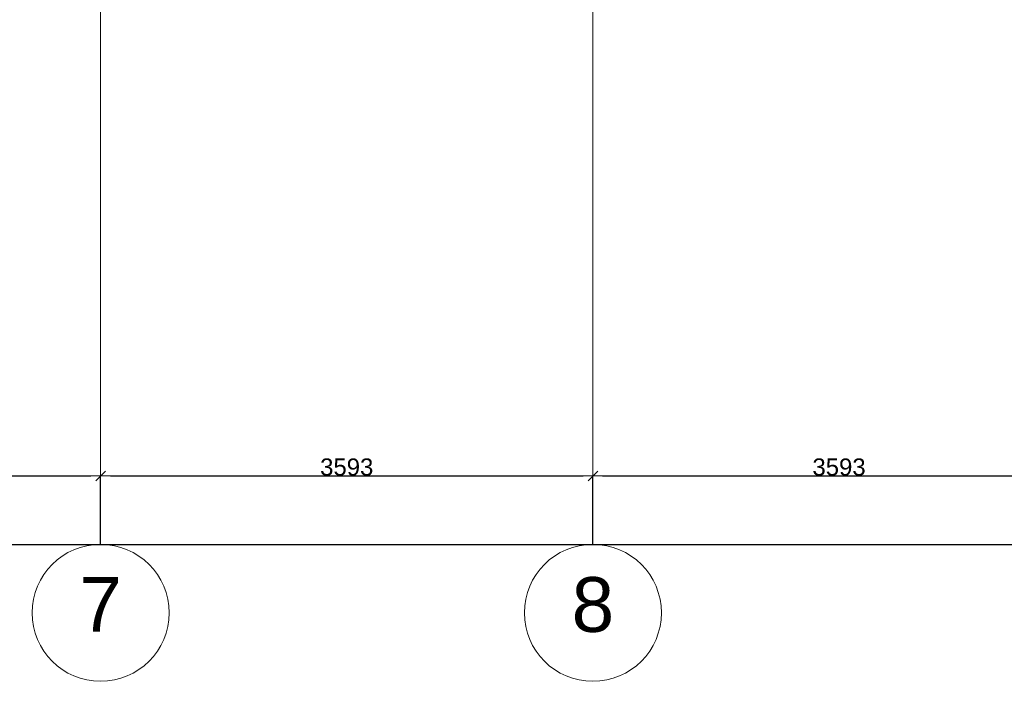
# Model space of a CAD drawing. Extents: x -238422 to 258194, y -34825 to 126331.
# Tile 20 of 239: x -197180 to -189994, y 32149 to 36980. Entities that reach past the tile are written whole.
import ezdxf

# ---------------------------------------------------------------- set-up
doc = ezdxf.new("R2010")
doc.units = 0
doc.header["$LTSCALE"] = 50
doc.linetypes.add('_ .', pattern=[190, 90, -50, 0, -50])
doc.layers.get('0').update_dxf_attribs({"linetype": 'CONTINUOUS'})
doc.layers.get('Defpoints').update_dxf_attribs({"linetype": 'CONTINUOUS'})
for name, color, linetype in [('A Stramien', 7, 'CONTINUOUS'), ('Tekst_dim 1_ 50', 7, 'CONTINUOUS'), ('WM5448--', 1, 'CONTINUOUS')]:
    doc.layers.add(name, color=color, linetype=linetype)
doc.styles.add('GENERATED_STYLE_1', font='ARIAL.TTF')
doc.dimstyles.new('GENERATED_STYLE__1', dxfattribs={"dimtxt": 125, "dimasz": 71.25, "dimexe": 0.18, "dimexo": 0, "dimgap": 0.09, "dimtad": 1, "dimtih": 1, "dimtoh": 1, "dimdec": 0, "dimzin": 0, "dimdsep": 46, "dimtxsty": 'GENERATED_STYLE_1', "dimblk": 'ARROWHEAD_6', "dimblk1": 'ARROWHEAD_6', "dimblk2": 'ARROWHEAD_6', "dimcen": 0.09, "dimclrd": 1, "dimclre": 1, "dimclrt": 2, "dimadec": 1, "dimazin": 0, "dimtfac": 1, "dimtdec": 4, "dimtmove": 0, "dimatfit": 3, "dimfxl": 0, "dimtolj": 1, "dimtzin": 0, "dimarcsym": 0})

# ---------------------------------------------------------------- blocks, each defined once
blk = doc.blocks.new('ARROWHEAD_6')
at = {"color": 0, "linetype": 'Continuous', "lineweight": 0}
for p, q in [((0, 0), (-1, 0)), ((-0.5, -0.5), (0.5, 0.5))]:
    blk.add_line(p, q, dxfattribs=at)
blk = doc.blocks.new('*D2621')
at = {"layer": 'Defpoints', "color": 0, "linetype": 'Continuous', "transparency": 16777216}
for p in [(-254607.9, 63309.5), (-217545.9, 63309.5), (-217545.9, 63309.5)]:
    blk.add_point(p, dxfattribs=at)
at = {"layer": 'Tekst_dim 1_ 50', "color": 1, "linetype": 'Continuous', "lineweight": -2, "transparency": 16777216}
for p, q in [((-254607.9, 63309.5), (-254607.9, 63309.6)), ((-254536.7, 63309.5), (-217617.2, 63309.5)), ((-217545.9, 63309.5), (-217545.9, 63309.6))]:
    blk.add_line(p, q, dxfattribs=at)
at = {"layer": 'Tekst_dim 1_ 50', "color": 1, "linetype": 'Continuous', "lineweight": -2, "transparency": 16777216, "xscale": 71.25, "yscale": 71.25, "zscale": 71.25, "rotation": 180}
blk.add_blockref('ARROWHEAD_6', (-254607.9, 63309.5), dxfattribs=at)
at = {"layer": 'Tekst_dim 1_ 50', "color": 1, "linetype": 'Continuous', "lineweight": -2, "transparency": 16777216, "xscale": 71.25, "yscale": 71.25, "zscale": 71.25}
blk.add_blockref('ARROWHEAD_6', (-217545.9, 63309.5), dxfattribs=at)
at = {"layer": 'Tekst_dim 1_ 50', "color": 2, "linetype": 'Continuous', "lineweight": 0, "transparency": 16777216, "insert": (-236076.9, 63373.4), "char_height": 125, "attachment_point": 5, "style": 'GENERATED_STYLE_1'}
blk.add_mtext('\\A1;37062', dxfattribs=at)
blk = doc.blocks.new('*D2627')
at = {"layer": 'Defpoints', "color": 0, "linetype": 'Continuous', "transparency": 16777216}
for p in [(-232630.9, 63809.5), (-236259.9, 63309.5), (-232630.9, 63309.5)]:
    blk.add_point(p, dxfattribs=at)
at = {"layer": 'Tekst_dim 1_ 50', "color": 1, "linetype": 'Continuous', "lineweight": -2, "transparency": 16777216}
for p, q in [((-236259.9, 63309.5), (-236259.9, 63809.6)), ((-236188.7, 63809.5), (-232702.2, 63809.5)), ((-232630.9, 63309.5), (-232630.9, 63809.6))]:
    blk.add_line(p, q, dxfattribs=at)
at = {"layer": 'Tekst_dim 1_ 50', "color": 1, "linetype": 'Continuous', "lineweight": -2, "transparency": 16777216, "xscale": 71.25, "yscale": 71.25, "zscale": 71.25, "rotation": 180}
blk.add_blockref('ARROWHEAD_6', (-236259.9, 63809.5), dxfattribs=at)
at = {"layer": 'Tekst_dim 1_ 50', "color": 1, "linetype": 'Continuous', "lineweight": -2, "transparency": 16777216, "xscale": 71.25, "yscale": 71.25, "zscale": 71.25}
blk.add_blockref('ARROWHEAD_6', (-232630.9, 63809.5), dxfattribs=at)
at = {"layer": 'Tekst_dim 1_ 50', "color": 2, "linetype": 'Continuous', "lineweight": 0, "transparency": 16777216, "insert": (-234445.4, 63873.4), "char_height": 125, "attachment_point": 5, "style": 'GENERATED_STYLE_1'}
blk.add_mtext('\\A1;3629', dxfattribs=at)
blk = doc.blocks.new('*D2628')
at = {"layer": 'Defpoints', "color": 0, "linetype": 'Continuous', "transparency": 16777216}
for p in [(-229037.9, 63809.5), (-232630.9, 63309.5), (-229037.9, 63309.5)]:
    blk.add_point(p, dxfattribs=at)
at = {"layer": 'Tekst_dim 1_ 50', "color": 1, "linetype": 'Continuous', "lineweight": -2, "transparency": 16777216}
for p, q in [((-232630.9, 63309.5), (-232630.9, 63809.6)), ((-232559.7, 63809.5), (-229109.2, 63809.5)), ((-229037.9, 63309.5), (-229037.9, 63809.6))]:
    blk.add_line(p, q, dxfattribs=at)
at = {"layer": 'Tekst_dim 1_ 50', "color": 1, "linetype": 'Continuous', "lineweight": -2, "transparency": 16777216, "xscale": 71.25, "yscale": 71.25, "zscale": 71.25, "rotation": 180}
blk.add_blockref('ARROWHEAD_6', (-232630.9, 63809.5), dxfattribs=at)
at = {"layer": 'Tekst_dim 1_ 50', "color": 1, "linetype": 'Continuous', "lineweight": -2, "transparency": 16777216, "xscale": 71.25, "yscale": 71.25, "zscale": 71.25}
blk.add_blockref('ARROWHEAD_6', (-229037.9, 63809.5), dxfattribs=at)
at = {"layer": 'Tekst_dim 1_ 50', "color": 2, "linetype": 'Continuous', "lineweight": 0, "transparency": 16777216, "insert": (-230834.4, 63873.4), "char_height": 125, "attachment_point": 5, "style": 'GENERATED_STYLE_1'}
blk.add_mtext('\\A1;3593', dxfattribs=at)
blk = doc.blocks.new('*D2629')
at = {"layer": 'Defpoints', "color": 0, "linetype": 'Continuous', "transparency": 16777216}
for p in [(-225444.9, 63809.5), (-229037.9, 63309.5), (-225444.9, 63309.5)]:
    blk.add_point(p, dxfattribs=at)
at = {"layer": 'Tekst_dim 1_ 50', "color": 1, "linetype": 'Continuous', "lineweight": -2, "transparency": 16777216}
for p, q in [((-229037.9, 63309.5), (-229037.9, 63809.6)), ((-228966.7, 63809.5), (-225516.2, 63809.5)), ((-225444.9, 63309.5), (-225444.9, 63809.6))]:
    blk.add_line(p, q, dxfattribs=at)
at = {"layer": 'Tekst_dim 1_ 50', "color": 1, "linetype": 'Continuous', "lineweight": -2, "transparency": 16777216, "xscale": 71.25, "yscale": 71.25, "zscale": 71.25, "rotation": 180}
blk.add_blockref('ARROWHEAD_6', (-229037.9, 63809.5), dxfattribs=at)
at = {"layer": 'Tekst_dim 1_ 50', "color": 1, "linetype": 'Continuous', "lineweight": -2, "transparency": 16777216, "xscale": 71.25, "yscale": 71.25, "zscale": 71.25}
blk.add_blockref('ARROWHEAD_6', (-225444.9, 63809.5), dxfattribs=at)
at = {"layer": 'Tekst_dim 1_ 50', "color": 2, "linetype": 'Continuous', "lineweight": 0, "transparency": 16777216, "insert": (-227241.4, 63873.4), "char_height": 125, "attachment_point": 5, "style": 'GENERATED_STYLE_1'}
blk.add_mtext('\\A1;3593', dxfattribs=at)
blk = doc.blocks.new('dasg')
at = {"layer": 'A Stramien', "color": 9, "linetype": '_ .', "lineweight": 0, "flags": 128}
for points in [[(-232630.9, 63309.5), (-232630.9, 93947.6)], [(-229037.9, 63309.5), (-229037.9, 93947.6)]]:
    blk.add_lwpolyline(points, dxfattribs=at)
at = {"layer": 'A Stramien', "color": 9, "linetype": 'Continuous', "lineweight": 0}
for centre in [(-232630.9, 62809.5), (-229037.9, 62809.5)]:
    blk.add_circle(centre, 500, dxfattribs=at)
at = {"layer": 'A Stramien', "color": 9, "linetype": 'Continuous', "lineweight": 0, "char_height": 400, "attachment_point": 5, "style": 'GENERATED_STYLE_1'}
for s, insert in [('{7}', (-232630.9, 62870.8)), ('{8}', (-229037.9, 62867.5))]:
    blk.add_mtext(s, dxfattribs=dict(at, insert=insert))
at = {"layer": 'Tekst_dim 1_ 50', "color": 1, "linetype": 'Continuous', "lineweight": 0}
for base, p1, p2, picture, middle in [((-232630.9, 63809.5), (-236259.9, 63309.5), (-232630.9, 63309.5), '*D2627', (-234445.4, 63873.4)), ((-229037.9, 63809.5), (-232630.9, 63309.5), (-229037.9, 63309.5), '*D2628', (-230834.4, 63873.4)), ((-225444.9, 63809.5), (-229037.9, 63309.5), (-225444.9, 63309.5), '*D2629', (-227241.4, 63873.4)), ((-217545.9, 63309.5), (-254607.9, 63309.5), (-217545.9, 63309.5), '*D2621', (-236076.9, 63373.4))]:
    dim = blk.add_linear_dim(base=base, p1=p1, p2=p2, dimstyle='GENERATED_STYLE__1', dxfattribs=at)
    dim.commit()
    dim.dimension.update_dxf_attribs({"geometry": picture, "text_midpoint": middle})

msp = doc.modelspace()

# ---------------------------------------------------------------- block references
at = {"layer": 'WM5448--'}
msp.add_blockref('dasg', (36041.72169, -30160.8573), dxfattribs=at)

doc.saveas('drawing.dxf')
